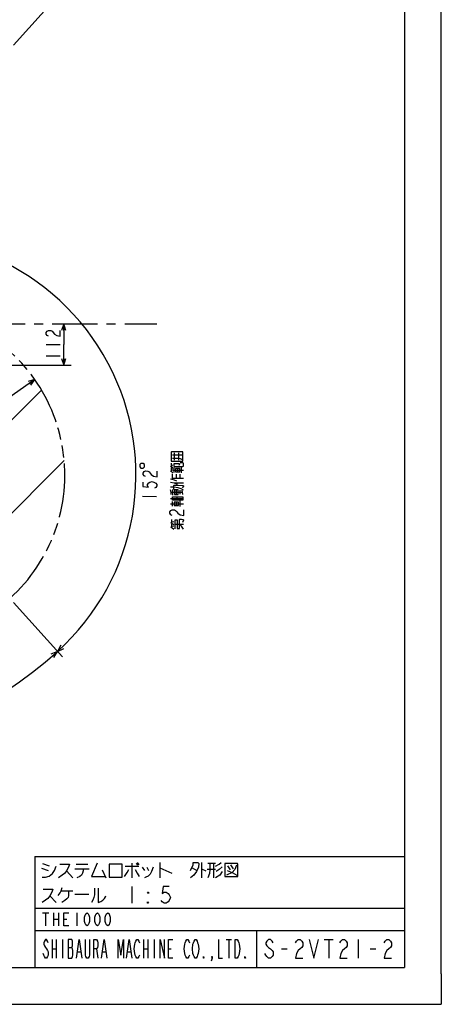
# Model space of a CAD drawing. Extents: x 0 to 594, y 0 to 420.
# Tile 97 of 104: x 480 to 594, y 0 to 266. Entities that reach past the tile are written whole.
import ezdxf

# ---------------------------------------------------------------- set-up
doc = ezdxf.new("R2010")
doc.units = 0
doc.header["$LTSCALE"] = 32.67
for name, pattern in [('CENTER', [0.6, 0.375, -0.075, 0.075, -0.075]), ('DOT', [0.2, 0.1, -0.1]), ('HIDDEN', [0.2, 0.1, -0.1]), ('PHANTOM', [0.8, 0.45, -0.05, 0.1, -0.05, 0.1, -0.05])]:
    doc.linetypes.add(name, pattern=pattern)
doc.layers.get('0').update_dxf_attribs({"linetype": 'CONTINUOUS'})
for name, color, linetype in [('AXIS', 7, 'CONTINUOUS'), ('CRV', 7, 'CONTINUOUS'), ('DEFAULT_2', 8, 'HIDDEN'), ('DRA_ITEM', 7, 'CONTINUOUS'), ('DRIV_DIM', 7, 'CONTINUOUS')]:
    doc.layers.add(name, color=color, linetype=linetype)
doc.styles.get("Standard").update_dxf_attribs({"font": 'txt', "width": 0.8})
doc.dimstyles.new('DIMSTYLE_1', dxfattribs={"dimtxt": 3.8, "dimasz": 1.8, "dimexe": 2, "dimexo": 1.5, "dimgap": 1.9, "dimtad": 1, "dimdec": 3, "dimlfac": 10, "dimtxsty": 'STANDARD', "dimblk": 'OPEN', "dimblk1": 'OPEN', "dimblk2": 'OPEN', "dimcen": 0.09, "dimazin": 2, "dimtp": 0.5, "dimtm": 0.5, "dimtfac": 1, "dimtdec": -1, "dimtofl": 0, "dimtmove": 0, "dimatfit": 3, "dimtolj": 1})
doc.dimstyles.new('DIMSTYLE_2', dxfattribs={"dimtxt": 3.8, "dimasz": 1.8, "dimexe": 2, "dimexo": 1.5, "dimgap": 0.95, "dimtad": 1, "dimdec": 3, "dimlfac": 10, "dimtxsty": 'STANDARD', "dimblk": 'OPEN', "dimblk1": 'OPEN', "dimblk2": 'OPEN', "dimcen": 0.09, "dimazin": 2, "dimtp": 0.001, "dimtm": 0.001, "dimtfac": 1, "dimtdec": 3, "dimtofl": 0, "dimtmove": 0, "dimatfit": 3, "dimtolj": 1})
doc.dimstyles.new('DIMSTYLE_4', dxfattribs={"dimtxt": 3.8, "dimasz": 1.8, "dimexe": 2, "dimexo": 1.5, "dimgap": 0.95, "dimtad": 1, "dimdec": 3, "dimlfac": 10, "dimtxsty": 'STANDARD', "dimblk": 'OPEN', "dimblk1": 'OPEN', "dimblk2": 'OPEN', "dimcen": 0.09, "dimazin": 2, "dimtp": 0.001, "dimtm": 0.001, "dimtfac": 1, "dimtdec": 3, "dimtofl": 0, "dimtmove": 0, "dimatfit": 3, "dimtolj": 1})

# ---------------------------------------------------------------- blocks, each defined once
blk = doc.blocks.new('*D9')
at = {"layer": 'DRIV_DIM', "color": 2, "linetype": 'CONTINUOUS'}
for p, q in [((478.23, 259.55), (491.45, 274.23)), ((297.65, 184.12), (289.05, 184.12))]:
    blk.add_line(p, q, dxfattribs=at)
for points in [[(488.36, 273.48), (490.11, 272.75), (489.18, 274.4)], [(290.45, 185.92), (291.05, 184.12), (291.68, 185.92)]]:
    blk.add_lwpolyline(points, dxfattribs=at)
for start, end in [(48, 114), (114, 180)]:
    blk.add_arc((410.31, 184.12), 119.26, start, end, dxfattribs=at)
blk = doc.blocks.new('_OPEN')
at = {"color": 0, "linetype": 'BYBLOCK'}
for p, q in [((0, 0), (-1, 0.34)), ((-1, -0.34), (0, 0)), ((-1, 0), (0, 0))]:
    blk.add_line(p, q, dxfattribs=at)
blk = doc.blocks.new('*D10')
at = {"layer": 'DRIV_DIM', "color": 2, "linetype": 'CONTINUOUS'}
for p, q in [((302.15, 184.12), (289.05, 184.12)), ((478.23, 108.69), (491.45, 94.01))]:
    blk.add_line(p, q, dxfattribs=at)
for points in [[(291.68, 182.33), (291.05, 184.12), (290.45, 182.32)], [(489.18, 93.84), (490.11, 95.49), (488.36, 94.76)]]:
    blk.add_lwpolyline(points, dxfattribs=at)
for start, end in [(180, 246), (246, 312)]:
    blk.add_arc((410.31, 184.12), 119.26, start, end, dxfattribs=at)
blk = doc.blocks.new('*D11')
at = {"layer": 'DRIV_DIM', "color": 2, "linetype": 'CONTINUOUS'}
for p, q in [((440.1, 171.39), (431.08, 207.54)), ((478.23, 108.69), (491.45, 94.01))]:
    blk.add_line(p, q, dxfattribs=at)
for points in [[(433.18, 206.61), (431.57, 205.6), (433.46, 205.41)], [(491.02, 97.17), (490.11, 95.49), (491.85, 96.26)]]:
    blk.add_lwpolyline(points, dxfattribs=at)
for start, end in [(28, 104), (-48, 28)]:
    blk.add_arc((447.11, 143.25), 64.26, start, end, dxfattribs=at)
blk = doc.blocks.new('*D16')
at = {"layer": 'DRIV_DIM', "color": 2, "linetype": 'CONTINUOUS'}
blk.add_line((484, 169.03), (447.11, 143.25), dxfattribs=at)
at = {"layer": 'DRIV_DIM', "color": 2, "linetype": 'CONTINUOUS', "xscale": 1.8, "yscale": 1.8, "zscale": 1.8, "rotation": 34.9503257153}
blk.add_blockref('_OPEN', (484, 169.03), dxfattribs=at)
blk = doc.blocks.new('*D17')
at = {"layer": 'DRIV_DIM', "color": 2, "linetype": 'CONTINUOUS'}
for p, q in [((491.81, 184.12), (491.81, 178.52)), ((491.81, 172.92), (491.81, 178.52)), ((441.81, 172.92), (493.81, 172.92))]:
    blk.add_line(p, q, dxfattribs=at)
at = {"layer": 'DRIV_DIM', "color": 2, "linetype": 'CONTINUOUS', "xscale": 1.8, "yscale": 1.8, "zscale": 1.8}
for p, rotation in [((491.81, 184.12), 90), ((491.81, 172.92), 270)]:
    blk.add_blockref('_OPEN', p, dxfattribs=dict(at, rotation=rotation))

msp = doc.modelspace()

# ---------------------------------------------------------------- linework, layer by layer
at = {"color": 7, "linetype": 'CONTINUOUS'}
for p, q in [((584, 410), (584, 10)), ((594, 8.24228), (594, 409.35318)), ((484, 40), (584, 40)), ((484, 40), (484, 10)), ((484, 20), (584, 20)), ((544, 20), (544, 10)), ((10, 10), (584, 10)), ((12.37736, 0), (584.30102, 0))]:
    msp.add_line(p, q, dxfattribs=at)
at = {"color": 4, "linetype": 'CONTINUOUS'}
for p, q in [((484, 26), (584, 26)), ((594, 8.24228), (594, 0)), ((584.30102, 0), (594, 0))]:
    msp.add_line(p, q, dxfattribs=at)
at = {"layer": 'AXIS', "color": 7, "linetype": 'CENTER'}
msp.add_line((410.31245, 184.12031), (516.97698, 184.12031), dxfattribs=at)
at = {"layer": 'CRV', "color": 2, "linetype": 'CONTINUOUS'}
for p, q in [((403.92065, 84.3248), (485.81158, 166.21572)), ((431.10244, 86.3053), (491.94525, 147.1481))]:
    msp.add_line(p, q, dxfattribs=at)
at = {"layer": 'CRV', "color": 2, "linetype": 'PHANTOM'}
msp.add_arc((447.11463, 143.24735), 45, 312, 65.2698441, dxfattribs=at)
at = {"layer": 'DEFAULT_2', "color": 8, "linetype": 'DOT'}
for p, q in [((484, 40), (584, 40)), ((484, 40), (484, 10)), ((584, 40), (584, 10)), ((484, 26), (584, 26)), ((484, 20), (584, 20)), ((544, 20), (544, 10)), ((484, 10), (584, 10))]:
    msp.add_line(p, q, dxfattribs=at)
at = {"layer": 'DRA_ITEM', "color": 2, "linetype": 'CONTINUOUS'}
for p, q in [((521.82052, 147.22007), (521.82052, 149.21506)), ((522.88927, 149.21506), (522.88927, 147.22007)), ((521.22677, 148.64506), (523.83926, 148.64506)), ((520.98926, 145.41506), (520.98926, 146.46005)), ((520.98926, 145.79507), (521.3455, 145.98506)), ((520.98926, 144.18006), (520.98926, 145.13006)), ((520.98926, 144.56006), (521.3455, 144.75006)), ((521.3455, 144.56006), (524.1955, 144.56006)), ((521.70178, 145.51007), (521.70178, 146.36507)), ((521.70178, 143.89506), (521.70178, 145.22507)), ((522.65177, 144.08507), (522.65177, 145.03506)), ((523.72053, 143.80007), (523.72053, 145.32006)), ((521.22677, 141.99507), (521.22677, 143.51507)), ((521.22677, 142.37507), (524.1955, 142.37507)), ((522.29553, 142.37507), (522.29553, 143.42006)), ((523.36425, 142.37507), (523.36425, 143.42006)), ((520.87053, 138.57507), (523.95803, 138.57507)), ((521.3455, 137.81506), (521.3455, 139.33506)), ((521.70178, 141.14007), (524.1955, 141.14007)), ((522.29553, 137.91007), (522.29553, 139.24006)), ((523.36425, 138.00507), (523.36425, 139.14507)), ((524.07677, 137.91007), (523.83926, 139.14507)), ((520.75176, 136.86506), (524.07677, 136.86506)), ((521.22677, 134.77507), (521.22677, 136.10506)), ((522.29553, 134.96506), (522.29553, 135.91507)), ((522.53303, 136.39006), (522.53303, 137.34007)), ((523.36425, 134.68006), (523.36425, 136.20007)), ((520.75176, 135.44006), (524.1955, 135.44006)), ((521.10804, 130.21506), (521.10804, 131.16506)), ((521.10804, 130.59506), (521.58301, 130.69007)), ((521.10804, 128.98007), (521.10804, 129.93006)), ((521.10804, 129.36006), (521.58301, 129.45506)), ((521.93925, 129.93006), (524.1955, 129.93006)), ((486.08248, 38.0625), (487.91064, 37.5)), ((495.22314, 37.92187), (498.31687, 37.92187)), ((508.44188, 37.35938), (512.09812, 37.35938)), ((510.27, 38.20313), (510.27, 34.26563)), ((511.39499, 38.20313), (511.81689, 37.64063)), ((511.67626, 38.34375), (512.09812, 37.78125)), ((517.86377, 38.34375), (517.86377, 34.26563)), ((529.11377, 38.34375), (529.11377, 34.26563)), ((530.80125, 38.20313), (532.91063, 38.20313)), ((532.34814, 38.20313), (532.34814, 34.26563)), ((536.145, 37.5), (536.84813, 36.375)), ((536.98876, 37.78125), (537.69189, 36.65625)), ((485.80125, 36.79687), (487.62937, 36.23437)), ((492.55126, 36.09375), (494.23874, 34.26563)), ((494.80124, 36.65625), (498.73874, 36.65625)), ((502.25437, 36.375), (503.23877, 34.26563)), ((513.08251, 37.07812), (513.645, 36.23437)), ((514.34813, 37.07812), (514.76999, 36.23437)), ((517.86377, 36.9375), (521.09814, 35.53125)), ((526.58249, 36.9375), (527.84811, 36.23437)), ((529.11377, 36.65625), (530.23876, 36.09375)), ((532.91063, 36.51563), (530.66062, 36.51563)), ((488.05123, 29.34375), (489.73875, 27.51562)), ((491.14501, 30.75), (494.23874, 30.75)), ((494.80124, 29.76563), (498.59814, 29.76563)), ((510.27, 31.875), (510.27, 27.375)), ((486.045, 24.75), (487.79498, 24.75)), ((486.92001, 24.75), (486.92001, 21.25)), ((489.02, 24.75), (489.02, 21.25)), ((490.42002, 24.75), (490.42002, 21.25)), ((495.32001, 24.75), (495.32001, 21.25)), ((489.02, 23), (490.42002, 23)), ((491.82, 23), (492.69501, 23)), ((488.68751, 17.5), (488.68751, 12.5)), ((489.81249, 17.5), (489.81249, 12.5)), ((491.50001, 17.5), (491.50001, 12.5)), ((513.43752, 17.5), (513.43752, 12.5)), ((514.56251, 17.5), (514.56251, 12.5)), ((516.24999, 17.5), (516.24999, 12.5)), ((535.79688, 17.5), (537.20314, 17.5)), ((536.50001, 17.5), (536.50001, 12.5)), ((562.27002, 17.5), (564.77001, 17.5)), ((563.52001, 17.5), (563.52001, 12.5)), ((571.52001, 17.5), (571.52001, 12.5)), ((488.68751, 15), (489.81249, 15)), ((493.04686, 15.41667), (494.03126, 15.41667)), ((495.57811, 14.16667), (496.42187, 14.16667)), ((500.64063, 15), (501.06249, 12.5)), ((502.32811, 14.16667), (503.17187, 14.16667)), ((509.07812, 14.16667), (509.92188, 14.16667)), ((513.43752, 15), (514.56251, 15)), ((520.18749, 15), (520.89061, 15)), ((550.77, 15), (552.27001, 15)), ((574.77001, 15), (576.26998, 15))]:
    msp.add_line(p, q, dxfattribs=at)
for points in [[(520.87053, 146.93507), (524.07677, 146.93507), (524.07677, 149.50006), (520.98926, 149.50006), (520.87053, 149.40506), (520.87053, 146.93507)], [(521.22677, 147.79007), (522.88927, 147.79007), (523.36425, 147.69506), (523.83926, 147.41006)], [(521.70178, 145.51007), (524.07677, 145.51007), (524.1955, 145.60506), (524.1955, 146.46005), (524.07677, 146.55506), (523.36425, 146.55506)], [(520.75176, 145.60506), (520.98926, 145.41506), (521.3455, 145.03506)], [(520.75176, 144.37007), (520.98926, 144.18006), (521.3455, 143.80007)], [(521.70178, 146.36507), (523.00801, 146.36507), (523.12678, 146.27006), (523.12678, 146.17506), (523.00801, 145.79507)], [(522.05802, 145.03506), (522.05802, 144.08507), (523.24551, 144.08507)], [(523.24551, 144.08507), (523.24551, 145.03506), (522.05802, 145.03506)], [(522.41426, 141.52006), (521.82052, 141.80505), (520.75176, 142.09005)], [(520.75176, 141.33006), (521.70178, 141.14007), (522.53303, 140.76006)], [(524.1955, 139.14507), (523.60176, 139.52506), (522.7705, 139.71507), (521.58301, 139.90506), (520.75176, 139.90506)], [(520.87053, 137.91007), (520.87053, 138.57507), (520.75176, 139.24006)], [(521.58301, 139.33506), (521.58301, 140.38006), (521.70178, 140.47506), (522.7705, 140.47506), (524.07677, 140.38006), (524.1955, 140.28507), (524.1955, 140.19006), (523.83926, 139.71507)], [(521.82052, 139.24006), (521.82052, 137.91007), (522.7705, 137.91007), (522.7705, 139.24006), (521.82052, 139.24006)], [(521.22677, 136.39006), (521.22677, 137.34007), (524.07677, 137.34007), (524.07677, 136.39006), (521.22677, 136.39006)], [(521.70178, 134.96506), (522.88927, 134.96506), (522.88927, 135.91507), (521.70178, 135.91507), (521.70178, 134.96506)], [(521.14759, 132.30506), (520.83094, 132.49505), (520.51425, 132.87506), (520.51425, 133.25507), (520.83094, 133.63507), (521.14759, 133.82507), (521.78093, 133.82507), (522.09761, 133.63507), (522.41426, 133.25507), (522.73095, 132.87506), (523.36425, 132.49505), (524.31427, 132.30506), (524.31427, 133.82507)], [(521.93925, 128.69507), (521.93925, 131.07006), (522.53303, 131.07006), (522.53303, 128.79006), (523.12678, 128.79006), (523.12678, 131.16506), (523.24551, 131.26007), (523.72053, 131.26007), (524.07677, 131.16506), (524.1955, 131.07006), (524.1955, 130.97507), (523.95803, 130.40507)], [(520.75176, 130.40507), (521.10804, 130.21506), (521.58301, 129.83507)], [(520.75176, 129.17007), (521.10804, 128.98007), (521.58301, 128.60007)], [(524.1955, 128.60007), (523.72053, 129.36006), (523.12678, 129.93006)], [(485.94189, 34.40625), (486.92624, 34.40625), (487.91064, 34.6875), (488.75436, 35.39062), (489.31689, 36.23437), (489.73875, 37.35938)], [(490.72311, 37.92187), (493.39498, 37.92187), (493.11376, 37.07812), (492.55126, 36.09375), (491.98877, 35.39062), (491.42624, 34.96875), (490.44188, 34.26563)], [(500.84812, 38.20313), (499.30127, 34.54687), (503.09813, 34.54687)], [(504.08249, 37.92187), (504.08249, 34.40625), (507.59812, 34.40625), (507.59812, 37.92187), (504.08249, 37.92187)], [(526.16062, 36.23437), (526.86375, 37.78125), (526.86375, 38.34375), (528.12937, 38.34375), (528.41064, 38.0625), (528.27001, 37.07812), (527.70751, 35.95312), (527.00438, 34.96875), (526.16062, 34.26563)], [(531.36374, 38.20313), (531.36374, 36.51563), (531.22311, 35.39062), (530.80125, 34.26563)], [(532.91063, 37.35938), (533.89499, 37.92187), (534.45748, 38.34375)], [(535.44187, 38.0625), (535.44187, 34.54687), (538.95751, 34.54687), (538.95751, 37.92187), (538.81688, 38.0625), (535.44187, 38.0625)], [(538.53561, 37.64063), (538.11375, 36.51563), (537.41062, 35.67188), (535.86374, 34.96875)], [(497.05125, 36.65625), (497.05125, 36.09375), (496.91062, 35.53125), (496.62939, 34.96875), (496.20749, 34.54687), (495.36373, 34.26563)], [(508.30125, 34.54687), (509.00438, 35.67188), (509.42624, 36.51563)], [(511.11376, 36.51563), (511.67626, 35.53125), (512.23875, 34.54687)], [(516.03561, 37.07812), (515.61375, 35.95312), (515.19189, 35.25), (514.62936, 34.6875), (514.06687, 34.40625), (513.645, 34.26563)], [(534.73875, 35.95312), (534.03562, 34.96875), (532.91063, 34.26563)], [(534.73875, 37.21875), (533.89499, 36.51563), (533.05126, 35.95312)], [(536.00437, 36.23437), (537.41062, 35.67188), (538.67625, 34.96875)], [(486.22312, 31.17188), (488.89499, 31.17188), (488.61376, 30.32812), (488.05123, 29.34375), (487.48874, 28.64063), (486.92624, 28.21875), (485.94189, 27.51562)], [(490.30125, 29.48437), (490.86374, 30.1875), (491.14501, 30.75), (491.42624, 31.59375)], [(493.11376, 30.75), (493.11376, 29.48437), (492.97312, 28.92187), (492.69186, 28.5), (492.12936, 28.07812), (491.28564, 27.51562)], [(500.14499, 31.45313), (500.14499, 29.625), (500.00436, 28.92187), (499.72313, 28.21875), (499.30127, 27.51562)], [(501.12938, 31.45313), (501.12938, 27.51562), (501.83251, 27.79688), (502.39501, 28.21875), (502.81687, 28.64063), (503.09813, 29.0625), (503.23877, 29.34375)], [(514.76999, 30.375), (514.76999, 30), (514.48876, 30.375), (514.76999, 30.375)], [(520.39501, 31.875), (518.70749, 31.875), (518.42626, 30), (518.98876, 30.375), (519.55125, 30.375), (520.11375, 30), (520.39501, 29.625), (520.67624, 28.875), (520.39501, 28.125), (520.11375, 27.75), (519.55125, 27.375), (518.98876, 27.375), (518.42626, 27.75), (518.145, 28.125)], [(514.76999, 27.375), (514.48876, 27.375), (514.48876, 27.75), (514.76999, 27.375)], [(493.21998, 21.25), (491.82, 21.25), (491.82, 24.75), (493.21998, 24.75)], [(498.12001, 21.25), (497.77001, 21.54167), (497.595, 21.83333), (497.42, 22.41667), (497.42, 23.58333), (497.595, 24.16667), (497.77001, 24.45833), (498.12001, 24.75), (498.47002, 24.45833), (498.64502, 24.16667), (498.81998, 23.58333), (498.81998, 22.41667), (498.64502, 21.83333), (498.47002, 21.54167), (498.12001, 21.25)], [(500.92001, 21.25), (500.57001, 21.54167), (500.395, 21.83333), (500.22, 22.41667), (500.22, 23.58333), (500.395, 24.16667), (500.57001, 24.45833), (500.92001, 24.75), (501.27002, 24.45833), (501.44498, 24.16667), (501.61998, 23.58333), (501.61998, 22.41667), (501.44498, 21.83333), (501.27002, 21.54167), (500.92001, 21.25)], [(503.72001, 21.25), (503.37001, 21.54167), (503.19501, 21.83333), (503.02, 22.41667), (503.02, 23.58333), (503.19501, 24.16667), (503.37001, 24.45833), (503.72001, 24.75), (504.07002, 24.45833), (504.24498, 24.16667), (504.41999, 23.58333), (504.41999, 22.41667), (504.24498, 21.83333), (504.07002, 21.54167), (503.72001, 21.25)], [(487.56252, 16.66667), (487.42188, 17.08333), (487.14062, 17.5), (486.85939, 17.5), (486.57812, 17.08333), (486.43749, 16.66667), (486.43749, 16.25), (486.57812, 15.83333), (486.85939, 15.41667), (487.14062, 15), (487.42188, 14.58333), (487.56252, 14.16667), (487.56252, 13.33334), (487.42188, 12.91667), (487.14062, 12.5), (486.85939, 12.5), (486.57812, 12.91667), (486.43749, 13.33334), (486.29686, 13.75)], [(493.04686, 17.5), (493.04686, 12.5), (494.03126, 12.5), (494.17189, 12.91667), (494.31249, 13.33334), (494.31249, 14.58333), (494.17189, 15), (494.03126, 15.41667), (494.17189, 15.83333), (494.17189, 17.08333), (494.03126, 17.5), (493.04686, 17.5)], [(495.29688, 12.5), (496.00001, 17.5), (496.70313, 12.5)], [(498.81252, 17.5), (498.81252, 13.33334), (498.67188, 12.91667), (498.39062, 12.5), (498.10939, 12.5), (497.82812, 12.91667), (497.68749, 13.33334), (497.68749, 17.5)], [(499.9375, 12.5), (499.9375, 17.5), (500.64063, 17.5), (500.92186, 17.08333), (501.06249, 16.66667), (501.06249, 15.83333), (500.92186, 15.41667), (500.64063, 15), (499.9375, 15)], [(502.04689, 12.5), (502.75001, 17.5), (503.45314, 12.5)], [(506.54688, 12.5), (506.54688, 17.5), (507.25001, 13.33334), (507.95313, 17.5), (507.95313, 12.5)], [(508.79689, 12.5), (509.49998, 17.5), (510.20311, 12.5)], [(512.31249, 13.33334), (512.17186, 12.91667), (511.89063, 12.5), (511.60936, 12.5), (511.32814, 12.91667), (511.1875, 13.33334), (511.04687, 13.75), (510.90624, 15), (511.04687, 16.25), (511.1875, 16.66667), (511.32814, 17.08333), (511.60936, 17.5), (511.89063, 17.5), (512.17186, 17.08333), (512.31249, 16.66667)], [(517.93751, 12.5), (517.93751, 17.5), (519.0625, 12.5), (519.0625, 17.5)], [(521.31251, 12.5), (520.18749, 12.5), (520.18749, 17.5), (521.31251, 17.5)], [(525.81251, 13.33334), (525.67187, 12.91667), (525.39061, 12.5), (525.10938, 12.5), (524.82811, 12.91667), (524.68752, 13.33334), (524.54688, 13.75), (524.40625, 15), (524.54688, 16.25), (524.68752, 16.66667), (524.82811, 17.08333), (525.10938, 17.5), (525.39061, 17.5), (525.67187, 17.08333), (525.81251, 16.66667)], [(528.06248, 13.33334), (527.92189, 12.91667), (527.64062, 12.5), (527.35939, 12.5), (527.07813, 12.91667), (526.93749, 13.33334), (526.79686, 13.75), (526.65627, 15), (526.79686, 16.25), (526.93749, 16.66667), (527.07813, 17.08333), (527.35939, 17.5), (527.64062, 17.5), (527.92189, 17.08333), (528.06248, 16.66667), (528.20312, 16.25), (528.34375, 15), (528.20312, 13.75), (528.06248, 13.33334)], [(533.6875, 17.5), (533.6875, 12.5), (534.81249, 12.5)], [(538.18749, 17.5), (538.74999, 17.5), (539.03125, 17.08333), (539.17189, 16.66667), (539.31248, 16.25), (539.45311, 15), (539.31248, 13.75), (539.17189, 13.33334), (539.03125, 12.91667), (538.74999, 12.5), (538.18749, 12.5), (538.18749, 17.5)], [(548.51999, 16.66667), (548.27001, 17.08333), (547.76998, 17.5), (547.26999, 17.5), (546.77, 17.08333), (546.51999, 16.66667), (546.51999, 16.25), (546.77, 15.83333), (547.26999, 15.41667), (547.76998, 15), (548.27001, 14.58333), (548.51999, 14.16667), (548.51999, 13.33334), (548.27001, 12.91667), (547.76998, 12.5), (547.26999, 12.5), (546.77, 12.91667), (546.51999, 13.33334), (546.27001, 13.75)], [(554.51999, 16.66667), (554.77001, 17.08333), (555.27, 17.5), (555.76999, 17.5), (556.27001, 17.08333), (556.51999, 16.66667), (556.51999, 15.83333), (556.27001, 15.41667), (555.76999, 15), (555.27, 14.58333), (554.77001, 13.75), (554.51999, 12.5), (556.51999, 12.5)], [(558.27002, 17.5), (559.52001, 12.5), (560.77001, 17.5)], [(566.52, 16.66667), (566.77001, 17.08333), (567.27, 17.5), (567.76999, 17.5), (568.26998, 17.08333), (568.52, 16.66667), (568.52, 15.83333), (568.26998, 15.41667), (567.76999, 15), (567.27, 14.58333), (566.77001, 13.75), (566.52, 12.5), (568.52, 12.5)], [(578.52, 16.66667), (578.77001, 17.08333), (579.27, 17.5), (579.76999, 17.5), (580.26999, 17.08333), (580.52, 16.66667), (580.52, 15.83333), (580.26999, 15.41667), (579.76999, 15), (579.27, 14.58333), (578.77001, 13.75), (578.52, 12.5), (580.52, 12.5)], [(529.75, 12.5), (529.60937, 12.5), (529.60937, 12.91667), (529.75, 12.5)], [(532.00002, 12.5), (531.85938, 12.91667), (532.00002, 12.91667), (532.00002, 12.5), (531.71875, 11.66667)], [(541, 12.5), (540.85937, 12.5), (540.85937, 12.91667), (541, 12.5)]]:
    msp.add_lwpolyline(points, dxfattribs=at)
at = {"layer": 'DRIV_DIM', "color": 2, "linetype": 'CONTINUOUS'}
for p, q in [((487.06115, 178.52032), (490.86113, 178.52032)), ((487.06115, 175.48031), (490.86113, 175.48031)), ((513.16604, 137.49814), (516.96512, 137.41522))]:
    msp.add_line(p, q, dxfattribs=at)
for points in [[(487.69448, 180.80032), (487.3778, 180.99031), (487.06115, 181.37032), (487.06115, 181.7503), (487.3778, 182.13031), (487.69448, 182.3203), (488.32782, 182.3203), (488.64447, 182.13031), (489.27781, 181.37032)], [(489.27781, 181.37032), (489.91114, 180.99031), (490.86113, 180.80032), (490.86113, 182.3203)], [(512.69868, 145.11014), (513.33187, 145.09633), (513.65537, 145.40602), (513.66919, 146.03919), (513.3595, 146.36269), (512.72631, 146.37651), (512.4028, 146.06683), (512.38899, 145.43364), (512.69868, 145.11014)], [(513.91528, 142.80306), (513.60284, 142.99993), (513.29456, 143.38673), (513.30283, 143.76664), (513.62771, 144.13965), (513.94846, 144.32268), (514.58165, 144.30887), (514.89409, 144.11201), (515.20241, 143.72519), (515.51068, 143.33836), (516.13557, 142.94464), (517.08121, 142.73396), (517.11438, 144.2536)], [(513.24896, 141.29723), (513.22408, 140.15751), (514.80288, 139.933), (514.4946, 140.31982), (514.50287, 140.69973), (514.82775, 141.07272), (515.14849, 141.25578), (515.78582, 141.43192), (516.41488, 141.22813), (516.72732, 141.03127), (517.0356, 140.64446), (517.02733, 140.26455), (516.70245, 139.89154), (516.3817, 139.70851)]]:
    msp.add_lwpolyline(points, dxfattribs=at)

# ---------------------------------------------------------------- dimensions: what is measured, and where the dimension line sits
for base, line1, line2, picture, middle in [((361.80458, 293.07077), ((476.4275, 257.54851), (477.22551, 258.43479)), ((300.34152, 184.12031), (299.14891, 184.12031)), '*D9', (325.37448, 267.83863)), ((503.85384, 173.41612), ((476.79552, 110.28338), (477.22551, 109.80583)), ((440.61724, 169.30696), (440.46178, 169.93048)), '*D11', (511.02242, 136.51786)), ((361.80458, 75.16985), ((304.84053, 184.12031), (303.64791, 184.12031)), ((476.4275, 110.69211), (477.22551, 109.80583)), '*D10', (315.10559, 112.29503))]:
    dim = msp.add_angular_dim_2l(base=base, line1=line1, line2=line2, dimstyle='DIMSTYLE_1', override={"dimtad": 2}, dxfattribs=at)
    dim.commit()
    dim.dimension.update_dxf_attribs({"geometry": picture, "text_midpoint": middle, "dimtype": 162})
dim = msp.add_linear_dim(base=(491.81114, 184.12031), p1=(440.31245, 172.92031), p2=(516.97698, 184.12031), angle=90, dimstyle='DIMSTYLE_4', dxfattribs=at)
dim.commit()
dim.dimension.update_dxf_attribs({"geometry": '*D17', "text_midpoint": (491.81114, 173.96031), "dimtype": 160})
dim = msp.add_radius_dim(center=(447.11463, 143.24735), mpoint=(483.99884, 169.02632), text='R<>', dimstyle='DIMSTYLE_2', override={"dimpost": '<>'}, dxfattribs=at)
dim.commit()
dim.dimension.update_dxf_attribs({"geometry": '*D16', "text_midpoint": (453.10624, 147.43498), "dimtype": 164})

doc.saveas('drawing.dxf')
